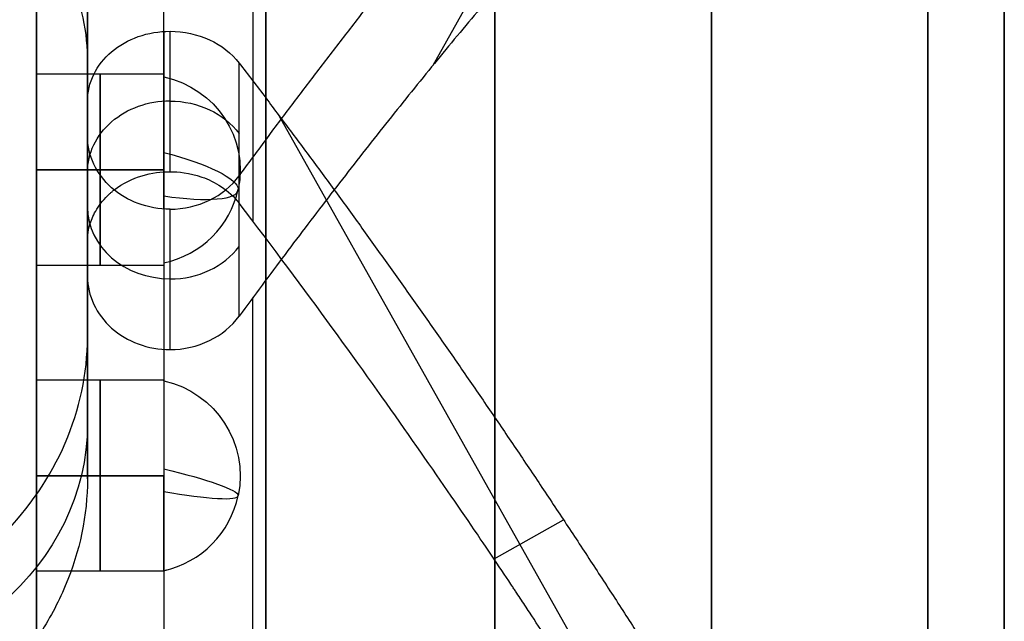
# Model space of a CAD drawing. Header units: millimetres. Extents: x -66 to 114, y 79 to 395.
# Tile 124 of 239: x 56.08 to 59.95, y 95.7 to 98.06. Entities that reach past the tile are written whole.
import ezdxf

# ---------------------------------------------------------------- set-up
doc = ezdxf.new("R2010")
doc.units = ezdxf.units.MM
doc.layers.add('Layer 01', color=18, linetype='Continuous', true_color=0x000000)

# ---------------------------------------------------------------- blocks, each defined once
blk = doc.blocks.new('Block 03')
at = {"layer": 'Layer 01'}
for p, q in [((56.15, 99.6733, 13.6304), (56.15, 97.848, 13.6304)), ((57.707, 97.8841, 18.7651), (58.6128, 99.4944, 18.7651)), ((56.35, 98.3568, 19.5058), (56.35, 97.1631, 19.5058)), ((56.6742, 97.4662, 8.2332), (56.6742, 98.0171, 7.279)), ((56.65, 97.8483, 13.65), (56.15, 97.8483, 13.65)), ((56.35, 97.7625, 20.1795), (56.35, 97.7625, 18.8581)), ((59.0465, 94.2304, 7.0754), (57.1027, 97.6858, 7.0754)), ((56.35, 97.6007, 7.3518), (56.35, 96.4069, 7.3518)), ((56.2106, 97.4733, 14.025), (56.15, 97.4733, 14.025)), ((56.2106, 97.4733, 13.275), (56.15, 97.4733, 13.275)), ((56.6502, 97.4733, 13.275), (56.2106, 97.4733, 13.275)), ((56.6502, 97.4733, 14.025), (56.2106, 97.4733, 14.025)), ((56.65, 97.0987, 13.65), (56.15, 97.0981, 13.65)), ((56.15, 97.0986, 13.6304), (56.15, 95.448, 13.6304)), ((56.35, 97.0013, 7.9521), (56.35, 97.0013, 6.7235)), ((56.65, 96.6483, 11.5), (56.15, 96.6483, 11.5)), ((56.65, 96.6483, 15.8), (56.15, 96.6483, 15.8)), ((56.1742, 96.2733, 11.875), (56.15, 96.2733, 11.875)), ((56.1742, 96.2733, 16.175), (56.15, 96.2733, 16.175)), ((56.1742, 96.2733, 11.125), (56.15, 96.2733, 11.125)), ((56.1742, 96.2733, 15.425), (56.15, 96.2733, 15.425)), ((56.65, 96.2733, 11.125), (56.1742, 96.2733, 11.125)), ((56.65, 96.2733, 15.425), (56.1742, 96.2733, 15.425)), ((56.65, 96.2733, 11.875), (56.1742, 96.2733, 11.875)), ((56.65, 96.2733, 16.175), (56.1742, 96.2733, 16.175)), ((57.9464, 95.947, 7.4896), (58.2192, 96.1005, 6.3836)), ((56.65, 95.8984, 11.5), (56.15, 95.8983, 11.5)), ((56.65, 95.8984, 15.8), (56.15, 95.8983, 15.8))]:
    blk.add_line(p, q, dxfattribs=at)
at = {"layer": 'Layer 01', "extrusion": (-1, 0, 0)}
for centre, radius, start, end in [((-93.8733, 13.65, -56.65), 7.6, 116.96669, 180), ((-93.8733, 13.65, -58.8), 5.9, 0, 180), ((-93.8733, 13.65, -58.8), 5.9, 180, 0), ((-93.8733, 13.65, -56.65), 7.6, 236.96669, 334.6669), ((-97.4733, 13.65, -56.4001), 0.375, 90, 270), ((-97.4733, 13.65, -56.4001), 0.375, 0, 90), ((-97.4733, 13.65, -56.4001), 0.375, 270, 0), ((-96.2733, 11.5, -56.4), 0.375, 89.9999, 269.9999), ((-96.2733, 15.8, -56.4), 0.375, 89.9999, 269.9999), ((-96.2733, 11.5, -56.4), 0.375, 269.9999, 0), ((-96.2733, 11.5, -56.4), 0.375, 0, 89.9999), ((-96.2733, 15.8, -56.4), 0.375, 269.9999, 0), ((-96.2733, 15.8, -56.4), 0.375, 0, 89.9999)]:
    blk.add_arc(centre, radius, start, end, dxfattribs=at)
at = {"layer": 'Layer 01', "extrusion": (-1, -1.14604e-15, -2.7939e-15)}
blk.add_arc((-93.8733, 13.65, -59.95), 6.2, 0, 180, dxfattribs=at)
at = {"layer": 'Layer 01', "extrusion": (1, 1.14604e-15, 2.7939e-15)}
blk.add_arc((93.8733, 13.65, 59.95), 6.2, 180, 360, dxfattribs=at)
at = {"layer": 'Layer 01', "extrusion": (1, 1.68236e-30, 2.7939e-15)}
for start, end in [(360, 180), (180, 360)]:
    blk.add_arc((93.8733, 13.65, 59.65), 5.9, start, end, dxfattribs=at)
at = {"layer": 'Layer 01', "extrusion": (-1, 0, -3.55271e-15)}
for centre, radius, start, end in [((-93.8733, 13.65, -57.05), 5.8, 96.4346, 180), ((-93.8733, 13.65, -56.9999), 6.5, 214.42204, 238.47869), ((-93.8733, 13.65, -57.05), 5.8, 206.4346, 293.5654), ((-93.8733, 13.65, -56.9999), 6.5, 94.42204, 118.47851)]:
    blk.add_arc(centre, radius, start, end, dxfattribs=at)
at = {"layer": 'Layer 01', "extrusion": (-1, 4.05331e-11, 2.63571e-11)}
blk.add_arc((-93.8733, 13.65, -59.95), 6.5, 93.88692, 146.96179, dxfattribs=at)
at = {"layer": 'Layer 01', "extrusion": (-1, 3.6541e-13, -6.88738e-12)}
blk.add_arc((-93.8733, 13.65, -59.95), 6.5, 213.88692, 266.96179, dxfattribs=at)
at = {"layer": 'Layer 01', "extrusion": (1, 6.78324e-14, 9.07253e-14)}
blk.add_arc((93.8733, 13.65, 56.35), 7.6, 52.78173, 60.59478, dxfattribs=at)
at = {"layer": 'Layer 01', "extrusion": (-1, 8.89026e-14, 1.32419e-13)}
blk.add_arc((-93.8733, 13.65, -56.35), 6.5, 119.30456, 128.44809, dxfattribs=at)
at = {"layer": 'Layer 01', "extrusion": (-7.02077e-14, 0.227876, -0.97369)}
blk.add_arc((-56.5656, 98.0193, 8.921), 0.3844, 102.6804, 191.7521, dxfattribs=at)
at = {"layer": 'Layer 01', "extrusion": (0, 0.5, -0.866025)}
for centre, radius, start, end in [((-56.6742, 88.2006, 42.1591), 0.3242, 0, 90.0001), ((-56.6742, 88.2006, 42.1571), 0.3242, 90.0001, 146.9933), ((-55.2, 87.1668, 41.9762), 1.15, 180, 0)]:
    blk.add_arc(centre, radius, start, end, dxfattribs=at)
at = {"layer": 'Layer 01', "extrusion": (1, -6.43686e-14, 1.12771e-13)}
blk.add_arc((93.8733, 13.65, 56.35), 7.6, 292.78173, 300.59478, dxfattribs=at)
at = {"layer": 'Layer 01', "extrusion": (-0.203678, -0.95328, -0.223099)}
blk.add_arc((34.9506, -10.5971, -107.4858), 0.3844, 280.2492, 357.2709, dxfattribs=at)
at = {"layer": 'Layer 01', "extrusion": (7.43017e-14, -0.227876, 0.97369)}
blk.add_arc((56.5656, 98.0193, -8.921), 0.3844, 282.6804, 348.2479, dxfattribs=at)
at = {"layer": 'Layer 01', "extrusion": (0.203678, 0.95328, 0.223099)}
blk.add_arc((-34.9508, -10.5974, 107.4858), 0.3842, 105.6679, 182.6875, dxfattribs=at)
at = {"layer": 'Layer 01', "extrusion": (0, 0.5, 0.866025)}
for centre, start, end in [((-56.6742, -74.3928, 65.8021), 0, 90), ((-56.6742, -74.3928, 65.7999), 90, 146.9933)]:
    blk.add_arc(centre, 0.3242, start, end, dxfattribs=at)
at = {"layer": 'Layer 01', "extrusion": (-2.40571e-14, -0.118165, -0.992994)}
blk.add_arc((56.5656, -94.2399, -22.7955), 0.3844, 282.6804, 11.7521, dxfattribs=at)
at = {"layer": 'Layer 01', "extrusion": (-1.42109e-14, -0.118165, -0.992994)}
blk.add_arc((56.5656, -93.7318, -27.0654), 0.3844, 282.6804, 11.7521, dxfattribs=at)
at = {"layer": 'Layer 01', "extrusion": (0.203678, 0.972179, -0.115688)}
for centre in [(-35.6224, 23.6656, 103.7856), (-35.6224, 27.9367, 103.2882)]:
    blk.add_arc(centre, 0.3844, 101.5614, 178.6074, dxfattribs=at)
at = {"layer": 'Layer 01', "extrusion": (-0.203678, -0.972179, 0.115688)}
for centre in [(35.6224, 23.6656, -103.7856), (35.6224, 27.9367, -103.2882)]:
    blk.add_arc(centre, 0.3844, 284.3485, 1.3884, dxfattribs=at)
at = {"layer": 'Layer 01', "extrusion": (2.8335e-14, 0.118165, 0.992994)}
blk.add_arc((-56.5656, -94.2399, 22.7955), 0.3844, 102.6804, 168.2479, dxfattribs=at)
at = {"layer": 'Layer 01', "extrusion": (-1.13833e-14, 0.118165, 0.992994)}
blk.add_arc((-56.5656, -93.7318, 27.0654), 0.3844, 102.6804, 168.2479, dxfattribs=at)
at = {"layer": 'Layer 01'}
for points, weights in [([(56.9461, 97.4499, 20.3558), (57.7824, 98.5865, 19.7496), (58.5993, 99.5364, 18.8796), (59.3455, 100.2399, 17.8005)], [1, 0.979018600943, 0.979018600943, 1]), ([(59.0217, 99.3179, 17.2006), (58.3763, 98.7093, 18.1338), (57.6692, 97.8856, 18.8839), (56.9461, 96.8995, 19.4026)], [1, 0.978555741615, 0.978555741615, 1]), ([(56.9461, 97.8925, 7.1997), (57.7824, 96.7992, 6.5185), (58.5993, 95.5707, 6.1308), (59.3455, 94.2845, 6.0611)], [1, 0.979018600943, 0.979018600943, 1])]:
    blk.add_rational_spline(points, weights, degree=3, dxfattribs=at)
at = {"layer": 'Layer 01', "extrusion": (-1, -6.8846e-16, -5.63585e-15)}
blk.add_open_spline([(57.95, 87.9733, 13.65), (57.95, 87.9733, 13.4698), (57.95, 87.9856, 13.2005), (57.95, 88.0215, 12.8879), (57.95, 88.0449, 12.732), (57.95, 88.056, 12.6653), (57.95, 88.0637, 12.6208), (57.95, 88.0675, 12.5999), (57.95, 88.1066, 12.3886), (57.95, 88.1721, 12.1104), (57.95, 88.272, 11.7922), (57.95, 88.3199, 11.6572), (57.95, 88.3529, 11.5675), (57.95, 88.3693, 11.5245), (57.95, 88.4608, 11.2932), (57.95, 88.5842, 11.0223), (57.95, 88.7278, 10.7614), (57.95, 88.828, 10.5898), (57.95, 88.8794, 10.5066), (57.95, 89.1575, 10.0811), (57.95, 89.4139, 9.7656), (57.95, 89.8451, 9.3343), (57.95, 90.0708, 9.1307), (57.95, 90.3519, 8.9142), (57.95, 90.4762, 8.8259), (57.95, 90.5598, 8.7681), (57.95, 90.6032, 8.739), (57.95, 90.8114, 8.6028), (57.95, 91.0684, 8.4527), (57.95, 91.3808, 8.3007), (57.95, 91.5174, 8.2406), (57.95, 91.609, 8.2016), (57.95, 91.6572, 8.1818), (57.95, 91.8791, 8.0939), (57.95, 92.1496, 8.0017), (57.95, 92.4723, 7.9174), (57.95, 92.6354, 7.881), (57.95, 92.7057, 7.8666), (57.95, 92.7527, 7.8574), (57.95, 92.7776, 7.8526), (57.95, 93.1539, 7.7829), (57.95, 93.5131, 7.7501), (57.95, 94.0534, 7.75), (57.95, 94.3227, 7.7623), (57.95, 94.6353, 7.7982), (57.95, 94.7912, 7.8215), (57.95, 94.858, 7.8327), (57.95, 94.9025, 7.8404), (57.95, 94.9234, 7.8442), (57.95, 95.1347, 7.8832), (57.95, 95.4129, 7.9487), (57.95, 95.7311, 8.0487), (57.95, 95.8661, 8.0965), (57.95, 95.9558, 8.1295), (57.95, 95.9988, 8.1459), (57.95, 96.2302, 8.2375), (57.95, 96.5011, 8.3608), (57.95, 96.7619, 8.5045), (57.95, 96.9336, 8.6047), (57.95, 97.0168, 8.6561), (57.95, 97.4422, 8.9342), (57.95, 97.7577, 9.1906), (57.95, 98.189, 9.6218), (57.95, 98.3927, 9.8475), (57.95, 98.6092, 10.1286), (57.95, 98.6974, 10.2528), (57.95, 98.7553, 10.3365), (57.95, 98.7844, 10.3798), (57.95, 98.9205, 10.588), (57.95, 99.0707, 10.845), (57.95, 99.2226, 11.1575), (57.95, 99.2828, 11.294), (57.95, 99.3218, 11.3857), (57.95, 99.3415, 11.4339), (57.95, 99.4294, 11.6558), (57.95, 99.5216, 11.9262), (57.95, 99.606, 12.2489), (57.95, 99.6423, 12.4121), (57.95, 99.6567, 12.4824), (57.95, 99.666, 12.5293), (57.95, 99.6707, 12.5542), (57.95, 99.7406, 12.9312), (57.95, 99.7734, 13.2891), (57.95, 99.7733, 13.65)], degree=3, knots=[0, 0, 0, 0, 0.579641, 0.869462, 1.014372, 1.086828, 1.086828, 1.159283, 1.159283, 1.738924, 2.028745, 2.173655, 2.173655, 2.318565, 2.318565, 2.898207, 3.188027, 3.188027, 3.477848, 3.477848, 4.637131, 4.637131, 5.216772, 5.506593, 5.651503, 5.651503, 5.796413, 5.796413, 6.376055, 6.665875, 6.810786, 6.810786, 6.955696, 6.955696, 7.535338, 7.825158, 7.970069, 8.042524, 8.042524, 8.114979, 8.114979, 9.274262, 9.274262, 9.853903, 10.143724, 10.288634, 10.361089, 10.361089, 10.433544, 10.433544, 11.013186, 11.303006, 11.447917, 11.447917, 11.592827, 11.592827, 12.172468, 12.462289, 12.462289, 12.75211, 12.75211, 13.911392, 13.911392, 14.491034, 14.780854, 14.925765, 14.925765, 15.070675, 15.070675, 15.650316, 15.940137, 16.085047, 16.085047, 16.229958, 16.229958, 16.809599, 17.09942, 17.24433, 17.316785, 17.316785, 17.38924, 17.38924, 18.548523, 18.548523, 18.548523, 18.548523], dxfattribs=at)
at = {"layer": 'Layer 01', "extrusion": (1, 6.02155e-16, 6.20533e-16)}
blk.add_open_spline([(57.95, 99.7733, 13.65), (57.95, 99.7733, 13.8304), (57.95, 99.761, 14.1), (57.95, 99.7251, 14.4124), (57.95, 99.7017, 14.5682), (57.95, 99.6906, 14.6348), (57.95, 99.6829, 14.6792), (57.95, 99.6792, 14.7001), (57.95, 99.6401, 14.9114), (57.95, 99.5746, 15.1896), (57.95, 99.4747, 15.5078), (57.95, 99.4268, 15.6428), (57.95, 99.3938, 15.7325), (57.95, 99.3774, 15.7755), (57.95, 99.2858, 16.0068), (57.95, 99.1625, 16.2777), (57.95, 99.0189, 16.5386), (57.95, 98.9186, 16.7102), (57.95, 98.8672, 16.7934), (57.95, 98.5892, 17.2189), (57.95, 98.3327, 17.5344), (57.95, 97.9015, 17.9657), (57.95, 97.6758, 18.1693), (57.95, 97.3947, 18.3858), (57.95, 97.2705, 18.4741), (57.95, 97.1868, 18.5319), (57.95, 97.1435, 18.561), (57.95, 96.9353, 18.6972), (57.95, 96.6783, 18.8473), (57.95, 96.3659, 18.9993), (57.95, 96.2293, 19.0594), (57.95, 96.1376, 19.0984), (57.95, 96.0895, 19.1182), (57.95, 95.8675, 19.2061), (57.95, 95.5971, 19.2983), (57.95, 95.2744, 19.3826), (57.95, 95.1112, 19.419), (57.95, 95.0409, 19.4334), (57.95, 94.994, 19.4426), (57.95, 94.969, 19.4474), (57.95, 94.5928, 19.5171), (57.95, 94.2335, 19.5499), (57.95, 93.6932, 19.55), (57.95, 93.424, 19.5377), (57.95, 93.1113, 19.5018), (57.95, 92.9554, 19.4785), (57.95, 92.8887, 19.4673), (57.95, 92.8442, 19.4596), (57.95, 92.8232, 19.4558), (57.95, 92.6119, 19.4168), (57.95, 92.3338, 19.3513), (57.95, 92.0156, 19.2513), (57.95, 91.8805, 19.2035), (57.95, 91.7908, 19.1705), (57.95, 91.7478, 19.1541), (57.95, 91.5165, 19.0625), (57.95, 91.2456, 18.9392), (57.95, 90.9848, 18.7955), (57.95, 90.8131, 18.6953), (57.95, 90.7299, 18.6439), (57.95, 90.3044, 18.3658), (57.95, 89.989, 18.1094), (57.95, 89.5576, 17.6782), (57.95, 89.354, 17.4525), (57.95, 89.1375, 17.1714), (57.95, 89.0492, 17.0472), (57.95, 88.9914, 16.9635), (57.95, 88.9623, 16.9202), (57.95, 88.8261, 16.712), (57.95, 88.676, 16.455), (57.95, 88.524, 16.1425), (57.95, 88.4639, 16.006), (57.95, 88.4249, 15.9143), (57.95, 88.4052, 15.8661), (57.95, 88.3172, 15.6442), (57.95, 88.225, 15.3738), (57.95, 88.1407, 15.0511), (57.95, 88.1043, 14.8879), (57.95, 88.09, 14.8176), (57.95, 88.0807, 14.7707), (57.95, 88.0759, 14.7457), (57.95, 88.0062, 14.3693), (57.95, 87.9734, 14.0114), (57.95, 87.9733, 13.65)], degree=3, knots=[0, 0, 0, 0, 0.579641, 0.869461, 1.014372, 1.086827, 1.086827, 1.159282, 1.159282, 1.738923, 2.028743, 2.173653, 2.173653, 2.318564, 2.318564, 2.898204, 3.188025, 3.188025, 3.477845, 3.477845, 4.637127, 4.637127, 5.216768, 5.506588, 5.651499, 5.651499, 5.796409, 5.796409, 6.37605, 6.66587, 6.81078, 6.81078, 6.955691, 6.955691, 7.535331, 7.825152, 7.970062, 8.042517, 8.042517, 8.114972, 8.114972, 9.274254, 9.274254, 9.853895, 10.143715, 10.288626, 10.361081, 10.361081, 10.433536, 10.433536, 11.013177, 11.302997, 11.447907, 11.447907, 11.592818, 11.592818, 12.172459, 12.462279, 12.462279, 12.752099, 12.752099, 13.911381, 13.911381, 14.491022, 14.780842, 14.925753, 14.925753, 15.070663, 15.070663, 15.650304, 15.940124, 16.085034, 16.085034, 16.229945, 16.229945, 16.809586, 17.099406, 17.244316, 17.316771, 17.316771, 17.389226, 17.389226, 18.548508, 18.548508, 18.548508, 18.548508], dxfattribs=at)
at = {"layer": 'Layer 01', "extrusion": (-1, -1.09775e-15, -2.21375e-15)}
blk.add_open_spline([(56.15, 99.6733, 13.65), (56.15, 99.6733, 13.9938), (56.15, 99.6289, 14.5017), (56.15, 99.4991, 15.0805), (56.15, 99.4148, 15.3665), (56.15, 99.3678, 15.5086), (56.15, 99.3466, 15.5694), (56.15, 99.3322, 15.6098), (56.15, 99.3253, 15.629), (56.15, 99.2551, 15.8201), (56.15, 99.15, 16.0696), (56.15, 99.0276, 16.3111), (56.15, 98.9422, 16.4704), (56.15, 98.8984, 16.5478), (56.15, 98.6619, 16.9433), (56.15, 98.4439, 17.2397), (56.15, 98.0755, 17.652), (56.15, 97.8822, 17.8486), (56.15, 97.6755, 18.0309), (56.15, 97.5347, 18.1492), (56.15, 97.4613, 18.2079), (56.15, 97.2454, 18.3725), (56.15, 97.0226, 18.5265), (56.15, 96.7508, 18.6873), (56.15, 96.6119, 18.7631), (56.15, 96.5518, 18.7946), (56.15, 96.5115, 18.8153), (56.15, 96.4903, 18.8261), (56.15, 95.8562, 19.1438), (56.15, 95.207, 19.3364), (56.15, 94.5233, 19.4135)], degree=3, knots=[0, 0, 0, 0, 1.059458, 1.589188, 1.854052, 1.986485, 2.052701, 2.052701, 2.118917, 2.118917, 2.648646, 2.913511, 2.913511, 3.178375, 3.178375, 4.237834, 4.237834, 4.767563, 5.032428, 5.032428, 5.297292, 5.297292, 5.827021, 6.091886, 6.224318, 6.290534, 6.290534, 6.356751, 6.356751, 8.475667, 8.475667, 8.475667, 8.475667], dxfattribs=at)
at = {"layer": 'Layer 01', "extrusion": (1, -4.40966e-15, -2.09903e-15)}
blk.add_open_spline([(57.95, 93.8733, 19.45), (57.95, 94.061, 19.45), (57.95, 94.3409, 19.4365), (57.95, 94.6648, 19.3972), (57.95, 94.803, 19.3753), (57.95, 94.895, 19.3596), (57.95, 94.9396, 19.3514), (57.95, 95.1754, 19.3052), (57.95, 95.361, 19.2593), (57.95, 95.7264, 19.1495), (57.95, 95.9044, 19.0863), (57.95, 96.2616, 18.9391), (57.95, 96.5227, 18.816), (57.95, 96.7735, 18.674), (57.95, 96.9385, 18.575), (57.95, 97.0208, 18.5228), (57.95, 97.2584, 18.3638), (57.95, 97.4874, 18.1936), (57.95, 97.7396, 17.9754), (57.95, 97.8444, 17.8777), (57.95, 97.9136, 17.8117), (57.95, 97.9487, 17.7773), (57.95, 98.1134, 17.6121), (57.95, 98.2384, 17.474), (57.95, 98.475, 17.1856), (57.95, 98.5873, 17.0343), (57.95, 98.7956, 16.7237), (57.95, 98.94, 16.4841), (57.95, 99.0876, 16.1931), (57.95, 99.1465, 16.0659), (57.95, 99.1848, 15.9805), (57.95, 99.2029, 15.9388), (57.95, 99.2961, 15.7166), (57.95, 99.3615, 15.5362), (57.95, 99.4739, 15.1705), (57.95, 99.5206, 14.9868), (57.95, 99.6354, 14.4174), (57.95, 99.6735, 14.0351), (57.95, 99.6734, 13.65)], degree=3, knots=[0, 0, 0, 0, 0.569743, 0.854615, 0.997051, 0.997051, 1.139487, 1.139487, 1.70923, 1.70923, 2.278974, 2.278974, 2.848717, 3.133589, 3.133589, 3.41846, 3.41846, 3.988204, 4.273076, 4.415511, 4.415511, 4.557947, 4.557947, 5.127691, 5.127691, 5.697434, 5.697434, 6.267178, 6.552049, 6.694485, 6.694485, 6.836921, 6.836921, 7.406664, 7.406664, 7.976408, 7.976408, 9.115895, 9.115895, 9.115895, 9.115895], dxfattribs=at)
at = {"layer": 'Layer 01', "extrusion": (-1, -1.5579e-15, -3.95505e-16)}
blk.add_open_spline([(57.95, 99.3235, 11.6663), (57.95, 99.252, 11.4697), (57.95, 99.1295, 11.1824), (57.95, 98.9601, 10.8601), (57.95, 98.8819, 10.7248), (57.95, 98.8285, 10.6352), (57.95, 98.8018, 10.5917), (57.95, 98.5443, 10.185), (57.95, 98.2771, 9.8514), (57.95, 97.8233, 9.3975), (57.95, 97.5851, 9.1842), (57.95, 97.2875, 8.9592), (57.95, 97.1558, 8.8679), (57.95, 97.067, 8.8082), (57.95, 97.0209, 8.7781), (57.95, 96.624, 8.5266), (57.95, 96.2495, 8.3427), (57.95, 95.6608, 8.1283), (57.95, 95.3622, 8.0375), (57.95, 95.0572, 7.9711), (57.95, 94.8524, 7.9323), (57.95, 94.7515, 7.9159), (57.95, 94.2214, 7.8446), (57.95, 93.7941, 7.8349), (57.95, 93.1547, 7.8907), (57.95, 92.8382, 7.936), (57.95, 92.4746, 8.0194), (57.95, 92.3199, 8.0616), (57.95, 92.2171, 8.0912), (57.95, 92.1645, 8.1072), (57.95, 91.7167, 8.2496), (57.95, 91.3363, 8.4176), (57.95, 90.9733, 8.6271)], degree=3, knots=[0, 0, 0, 0, 0.633472, 0.950208, 1.108576, 1.108576, 1.266944, 1.266944, 2.533887, 2.533887, 3.167359, 3.484095, 3.642463, 3.642463, 3.800831, 3.800831, 5.067775, 5.067775, 5.701247, 6.017983, 6.017983, 6.334719, 6.334719, 7.601662, 7.601662, 8.235134, 8.55187, 8.710238, 8.710238, 8.868606, 8.868606, 10.13555, 10.13555, 10.13555, 10.13555], dxfattribs=at)
at = {"layer": 'Layer 01', "extrusion": (-1, -3.08048e-15, 5.8649e-15)}
blk.add_open_spline([(56.15, 91.5545, 8.3337), (56.15, 91.8823, 8.1907), (56.15, 92.3852, 8.0238), (56.15, 92.9913, 7.9121), (56.15, 93.2992, 7.8771), (56.15, 93.4543, 7.8648), (56.15, 93.5211, 7.8606), (56.15, 93.5657, 7.8581), (56.15, 93.5867, 7.857), (56.15, 93.7993, 7.8474), (56.15, 94.0822, 7.8483), (56.15, 94.3642, 7.87), (56.15, 94.5521, 7.8891), (56.15, 94.6442, 7.9007), (56.15, 95.1212, 7.9727), (56.15, 95.4944, 8.0678), (56.15, 96.0384, 8.2658), (56.15, 96.3043, 8.3778), (56.15, 96.561, 8.5093), (56.15, 96.7301, 8.6014), (56.15, 96.8153, 8.6507), (56.15, 97.0576, 8.7985), (56.15, 97.2916, 8.9576), (56.15, 97.5501, 9.1626), (56.15, 97.6579, 9.2546), (56.15, 97.729, 9.3169), (56.15, 97.7656, 9.3498), (56.15, 97.9332, 9.5038), (56.15, 98.1248, 9.6973), (56.15, 98.3318, 9.9383), (56.15, 98.4312, 10.0625), (56.15, 98.4729, 10.1166), (56.15, 98.5005, 10.1528), (56.15, 98.5149, 10.1721), (56.15, 98.7335, 10.466), (56.15, 98.9132, 10.7589), (56.15, 99.0669, 11.068)], degree=3, knots=[0, 0, 0, 0, 1.103551, 1.655326, 1.931214, 2.069157, 2.138129, 2.138129, 2.207101, 2.207101, 2.758877, 3.034764, 3.034764, 3.310652, 3.310652, 4.414203, 4.414203, 4.965978, 5.241866, 5.241866, 5.517753, 5.517753, 6.069529, 6.345416, 6.48336, 6.48336, 6.621304, 6.621304, 7.173079, 7.448967, 7.586911, 7.655883, 7.655883, 7.724855, 7.724855, 8.828405, 8.828405, 8.828405, 8.828405], dxfattribs=at)
at = {"layer": 'Layer 01'}
for points, knots in [([(56.35, 97.9151, 18.7406), (56.35, 98.0357, 18.6449), (56.3201, 98.1503, 18.5467), (56.2056, 98.3597, 18.3556), (56.1215, 98.4529, 18.2641), (55.9114, 98.6064, 18.1065), (55.784, 98.6675, 18.0397), (55.5065, 98.7494, 17.9486), (55.3533, 98.771, 17.9235), (55.0496, 98.7713, 17.9232), (54.8967, 98.7501, 17.9478), (54.6168, 98.6679, 18.0393), (54.4902, 98.6075, 18.1054), (54.2781, 98.4526, 18.2643), (54.1944, 98.3597, 18.3555), (54.0802, 98.1509, 18.5461), (54.05, 98.0357, 18.6449), (54.05, 97.9151, 18.7406)], [0, 0, 0, 0, 0.46071, 0.46071, 0.921421, 0.921421, 1.382131, 1.382131, 1.842842, 1.842842, 2.303552, 2.303552, 2.764262, 2.764262, 3.224973, 3.224973, 3.685683, 3.685683, 3.685683, 3.685683]), ([(56.35, 97.7414, 7.108), (56.35, 97.8152, 7.1516), (56.3851, 97.8864, 7.1956), (56.5046, 97.9876, 7.2596), (56.5886, 98.0171, 7.279), (56.6742, 98.0171, 7.279)], [0, 0, 0, 0, 0.2611552, 0.2611552, 0.5223104, 0.5223104, 0.5223104, 0.5223104]), ([(56.65, 97.8385, 13.7355), (56.65, 97.8641, 13.6259), (56.65, 97.8371, 13.5052), (56.65, 97.6972, 13.3288), (56.65, 97.5859, 13.275), (56.6502, 97.4733, 13.275)], [-0.6975317, -0.6975317, -0.6975317, -0.6975317, -0.3487658, -0.3487658, 0, 0, 0, 0]), ([(56.6502, 97.4733, 14.025), (56.65, 97.5571, 14.025), (56.65, 97.6407, 13.9959), (56.65, 97.772, 13.8918), (56.65, 97.8194, 13.8171), (56.65, 97.8385, 13.7355)], [-0.5121331, -0.5121331, -0.5121331, -0.5121331, -0.2560666, -0.2560666, 0, 0, 0, 0]), ([(56.6742, 97.3189, 20.4241), (56.5886, 97.3189, 20.4241), (56.5046, 97.3504, 20.4082), (56.3851, 97.4564, 20.3526), (56.35, 97.5302, 20.3129), (56.35, 97.6048, 20.2709)], [-0.5223104, -0.5223104, -0.5223104, -0.5223104, -0.2611552, -0.2611552, 0, 0, 0, 0]), ([(56.35, 97.1914, 8.0607), (56.35, 97.2105, 8.072), (56.3518, 97.2396, 8.0897), (56.3723, 97.2942, 8.1233), (56.3823, 97.3141, 8.1356), (56.4041, 97.3448, 8.1548), (56.4125, 97.3551, 8.1613), (56.4271, 97.3703, 8.1709), (56.4349, 97.3779, 8.1757), (56.4435, 97.3853, 8.1804), (56.4494, 97.3903, 8.1836), (56.4534, 97.3935, 8.1856), (56.523, 97.447, 8.22), (56.6056, 97.4663, 8.233), (56.6742, 97.4662, 8.2333)], [0, 0, 0, 0, 0.1290046, 0.1290046, 0.1935069, 0.1935069, 0.225758, 0.225758, 0.2418836, 0.2499464, 0.2499464, 0.2580092, 0.2580092, 0.5160184, 0.5160184, 0.5160184, 0.5160184]), ([(56.6502, 97.4733, 13.275), (56.65, 97.3895, 13.275), (56.65, 97.306, 13.3041), (56.65, 97.1747, 13.4082), (56.65, 97.1273, 13.4829), (56.65, 97.1082, 13.5645)], [-0.5121331, -0.5121331, -0.5121331, -0.5121331, -0.2560666, -0.2560666, 0, 0, 0, 0]), ([(56.6742, 97.4662, 8.2333), (56.7064, 97.4662, 8.2332), (56.7501, 97.4626, 8.2304), (56.8492, 97.4278, 8.2075), (56.905, 97.3956, 8.1867), (56.9461, 97.3421, 8.1529)], [0, 0, 0, 0, 0.1633949, 0.1633949, 0.3267899, 0.3267899, 0.3267899, 0.3267899]), ([(56.6501, 97.371, 14.0103), (56.65, 97.2962, 13.9886), (56.65, 97.2279, 13.9441), (56.65, 97.1274, 13.8174), (56.65, 97.0992, 13.7337), (56.65, 97.0987, 13.65)], [0.1072895, 0.1072895, 0.1072895, 0.1072895, 0.3487658, 0.3487658, 0.6084109, 0.6084109, 0.6084109, 0.6084109]), ([(59.0217, 94.2259, 7.1596), (58.8811, 94.4682, 7.1727), (58.7267, 94.7263, 7.2003), (58.4745, 95.1334, 7.2718), (58.387, 95.2724, 7.3007), (58.2506, 95.4851, 7.3526), (58.1811, 95.5925, 7.3807), (58.0977, 95.7195, 7.4175), (58.0555, 95.7834, 7.4369), (58.0342, 95.8154, 7.4469), (58.0236, 95.8314, 7.4519), (58.019, 95.8383, 7.4541), (58.0159, 95.8429, 7.4556), (58.0136, 95.8464, 7.4567), (57.9223, 95.9835, 7.5004), (57.7881, 96.1819, 7.5675), (57.4325, 96.6884, 7.7847), (57.2111, 96.9968, 7.9351), (56.9461, 97.3421, 8.1529)], [0, 0, 0, 0, 0.976506, 0.976506, 1.464758, 1.464758, 1.708885, 1.830948, 1.89198, 1.922495, 1.937753, 1.945382, 1.945382, 1.953011, 1.953011, 2.929517, 2.929517, 3.906022, 3.906022, 3.906022, 3.906022]), ([(56.35, 97.0548, 19.3182), (56.35, 96.9801, 19.3601), (56.3851, 96.9061, 19.3994), (56.5046, 96.7997, 19.4543), (56.5885, 96.768, 19.4699), (56.6742, 96.768, 19.4699)], [-0.5223591, -0.5223591, -0.5223591, -0.5223591, -0.2611795, -0.2611795, 0, 0, 0, 0]), ([(54.05, 96.8162, 6.6429), (54.05, 96.6748, 6.5835), (54.0799, 96.5343, 6.5297), (54.1946, 96.2682, 6.4358), (54.2791, 96.1446, 6.3965), (54.4897, 95.9358, 6.3344), (54.6174, 95.8497, 6.3112), (54.8947, 95.7333, 6.2809), (55.0475, 95.7019, 6.2733), (55.3501, 95.7016, 6.2732), (55.5024, 95.7323, 6.2806), (55.7819, 95.8492, 6.3111), (55.9085, 95.9342, 6.3339), (56.1215, 96.1451, 6.3966), (56.2053, 96.2681, 6.4358), (56.3199, 96.5337, 6.5294), (56.35, 96.6748, 6.5835), (56.35, 96.8162, 6.6429)], [0, 0, 0, 0, 0.458975, 0.458975, 0.917949, 0.917949, 1.376924, 1.376924, 1.835898, 1.835898, 2.294873, 2.294873, 2.753847, 2.753847, 3.212822, 3.212822, 3.671796, 3.671796, 3.671796, 3.671796]), ([(56.65, 96.6457, 11.4557), (56.65, 96.6582, 11.5605), (56.65, 96.6238, 11.6701), (56.65, 96.4896, 11.8213), (56.65, 96.3964, 11.8668), (56.65, 96.3002, 11.874)], [-0.651905, -0.651905, -0.651905, -0.651905, -0.3259525, -0.3259525, -0.0276559, -0.0276559, -0.0276559, -0.0276559]), ([(56.65, 96.6457, 15.7557), (56.65, 96.6582, 15.8605), (56.65, 96.6238, 15.9701), (56.65, 96.4896, 16.1213), (56.65, 96.3964, 16.1668), (56.65, 96.3002, 16.174)], [-0.651905, -0.651905, -0.651905, -0.651905, -0.3259525, -0.3259525, -0.0276559, -0.0276559, -0.0276559, -0.0276559]), ([(56.65, 96.6457, 11.4557), (56.65, 96.635, 11.3656), (56.65, 96.5902, 11.2799), (56.65, 96.4545, 11.1593), (56.65, 96.3641, 11.125), (56.65, 96.2733, 11.125)], [0, 0, 0, 0, 0.278208, 0.278208, 0.556416, 0.556416, 0.556416, 0.556416]), ([(56.65, 96.6457, 15.7557), (56.65, 96.635, 15.6656), (56.65, 96.5902, 15.5799), (56.65, 96.4545, 15.4593), (56.65, 96.3641, 15.425), (56.65, 96.2733, 15.425)], [0, 0, 0, 0, 0.278208, 0.278208, 0.556416, 0.556416, 0.556416, 0.556416]), ([(56.65, 95.901, 11.5443), (56.65, 95.9117, 11.6344), (56.65, 95.9565, 11.7201), (56.65, 96.0922, 11.8407), (56.65, 96.1826, 11.875), (56.65, 96.2733, 11.875)], [0, 0, 0, 0, 0.278208, 0.278208, 0.556416, 0.556416, 0.556416, 0.556416]), ([(56.65, 95.901, 15.8443), (56.65, 95.9117, 15.9344), (56.65, 95.9565, 16.0201), (56.65, 96.0922, 16.1407), (56.65, 96.1826, 16.175), (56.65, 96.2733, 16.175)], [0, 0, 0, 0, 0.278208, 0.278208, 0.556416, 0.556416, 0.556416, 0.556416]), ([(56.65, 96.2733, 11.125), (56.65, 96.1678, 11.125), (56.65, 96.063, 11.1721), (56.65, 95.9327, 11.3189), (56.65, 95.8988, 11.4093), (56.65, 95.8984, 11.5)], [-0.651905, -0.651905, -0.651905, -0.651905, -0.3259525, -0.3259525, -0.0457367, -0.0457367, -0.0457367, -0.0457367]), ([(56.65, 96.2733, 15.425), (56.65, 96.1678, 15.425), (56.65, 96.063, 15.4721), (56.65, 95.9327, 15.6189), (56.65, 95.8988, 15.7093), (56.65, 95.8984, 15.8)], [-0.651905, -0.651905, -0.651905, -0.651905, -0.3259525, -0.3259525, -0.0457367, -0.0457367, -0.0457367, -0.0457367]), ([(56.35, 96.2611, 7.6044), (56.35, 96.118, 7.5479), (56.3211, 95.9779, 7.4985), (56.234, 95.7723, 7.4332), (56.1989, 95.7073, 7.4138), (56.1169, 95.5847, 7.379), (56.0707, 95.528, 7.3639), (55.9628, 95.4185, 7.3361), (55.9048, 95.3698, 7.3245), (55.7811, 95.2847, 7.3049), (55.7164, 95.2488, 7.2971), (55.5033, 95.1568, 7.2777), (55.3543, 95.1258, 7.2718), (55.1245, 95.1252, 7.2717), (55.0492, 95.1328, 7.2732), (54.9009, 95.1634, 7.2793), (54.8263, 95.1872, 7.2841), (54.6164, 95.2774, 7.3032), (54.4911, 95.3639, 7.3222), (54.2776, 95.5803, 7.3771), (54.196, 95.7016, 7.4108), (54.0792, 95.9773, 7.4982), (54.05, 96.1181, 7.548), (54.05, 96.2611, 7.6044)], [0, 0, 0, 0, 0.459905, 0.459905, 0.689857, 0.689857, 0.919809, 0.919809, 1.149762, 1.149762, 1.379714, 1.379714, 1.839619, 1.839619, 2.069571, 2.069571, 2.299524, 2.299524, 2.759428, 2.759428, 3.219333, 3.219333, 3.679238, 3.679238, 3.679238, 3.679238])]:
    blk.add_open_spline(points, degree=3, knots=knots, dxfattribs=at)
for points, degree in [([(56.35, 97.9151, 18.7406), (56.35, 98.1926, 19.2214), (56.35, 98.4702, 19.7022)], 2), ([(56.6742, 98.0171, 7.279), (56.7827, 98.0171, 7.279), (56.887, 97.9697, 7.2478), (56.9461, 97.8925, 7.1997)], 3), ([(56.6742, 97.4662, 8.2333), (56.6742, 97.7417, 7.7561), (56.6742, 98.0171, 7.279)], 2), ([(56.9461, 97.3421, 8.1529), (56.9461, 97.6173, 7.6763), (56.9461, 97.8925, 7.1997)], 2), ([(56.35, 97.7414, 7.108), (56.35, 97.4664, 7.5844), (56.35, 97.1914, 8.0607)], 2), ([(56.35, 97.6048, 20.2709), (56.35, 97.3298, 19.7945), (56.35, 97.0548, 19.3182)], 2), ([(56.6502, 97.4733, 14.025), (56.4001, 97.4733, 14.025), (56.15, 97.4733, 14.025)], 2), ([(56.15, 97.4733, 13.275), (56.4001, 97.4733, 13.275), (56.6502, 97.4733, 13.275)], 2), ([(56.6502, 97.4733, 14.025), (56.6501, 97.4387, 14.025), (56.6501, 97.4042, 14.0199), (56.6501, 97.371, 14.0103)], 3), ([(56.6742, 97.3189, 20.4241), (56.7827, 97.3189, 20.4241), (56.887, 97.3696, 20.3987), (56.9461, 97.4499, 20.3558)], 3), ([(56.9461, 96.8995, 19.4026), (56.9461, 97.1747, 19.8792), (56.9461, 97.4499, 20.3558)], 2), ([(56.6742, 96.768, 19.4699), (56.6742, 97.0434, 19.947), (56.6742, 97.3189, 20.4241)], 2), ([(56.6742, 96.768, 19.4699), (56.7827, 96.768, 19.4699), (56.887, 96.819, 19.4449), (56.9461, 96.8995, 19.4026)], 3), ([(56.35, 96.2611, 7.6044), (56.35, 96.5386, 7.1237), (56.35, 96.8162, 6.6429)], 2), ([(56.65, 96.2733, 11.875), (56.4, 96.2733, 11.875), (56.15, 96.2733, 11.875)], 2), ([(56.15, 96.2733, 11.125), (56.4, 96.2733, 11.125), (56.65, 96.2733, 11.125)], 2), ([(56.65, 96.2733, 16.175), (56.4, 96.2733, 16.175), (56.15, 96.2733, 16.175)], 2), ([(56.15, 96.2733, 15.425), (56.4, 96.2733, 15.425), (56.65, 96.2733, 15.425)], 2), ([(56.65, 96.3002, 11.874), (56.65, 96.2912, 11.8747), (56.65, 96.2823, 11.875), (56.65, 96.2733, 11.875)], 3), ([(56.65, 96.3002, 16.174), (56.65, 96.2912, 16.1747), (56.65, 96.2823, 16.175), (56.65, 96.2733, 16.175)], 3)]:
    blk.add_open_spline(points, degree=degree, dxfattribs=at)
at = {"layer": 'Layer 01', "extrusion": (-1, 4.75372e-14, -3.20976e-14)}
blk.add_open_spline([(56.15, 97.8385, 13.7355), (56.15, 97.8509, 13.6821), (56.15, 97.8523, 13.6294), (56.15, 97.828, 13.5144), (56.15, 97.8016, 13.4595), (56.15, 97.7465, 13.3913), (56.15, 97.7255, 13.3708), (56.15, 97.6783, 13.3346), (56.15, 97.6557, 13.3211), (56.15, 97.5822, 13.2871), (56.15, 97.5275, 13.2749), (56.15, 97.4733, 13.275)], degree=3, knots=[0, 0, 0, 0, 0.1700014, 0.1700014, 0.3400028, 0.3400028, 0.4250035, 0.4250035, 0.5100042, 0.5100042, 0.6800056, 0.6800056, 0.6800056, 0.6800056], dxfattribs=at)
at = {"layer": 'Layer 01', "extrusion": (1, 5.93349e-14, 9.93568e-14)}
blk.add_open_spline([(56.15, 97.4733, 14.025), (56.15, 97.5529, 14.0249), (56.15, 97.6425, 13.9955), (56.15, 97.7427, 13.9146), (56.15, 97.7724, 13.8797), (56.15, 97.8142, 13.8117), (56.15, 97.8292, 13.7749), (56.15, 97.8385, 13.7355)], degree=3, knots=[0, 0, 0, 0, 0.2542823, 0.2542823, 0.3814235, 0.3814235, 0.5085647, 0.5085647, 0.5085647, 0.5085647], dxfattribs=at)
at = {"layer": 'Layer 01', "extrusion": (-1, -4.83679e-14, -3.64519e-14)}
blk.add_open_spline([(56.15, 97.1082, 13.5645), (56.15, 97.1174, 13.5251), (56.15, 97.1325, 13.4883), (56.15, 97.1743, 13.4203), (56.15, 97.2039, 13.3854), (56.15, 97.3042, 13.3045), (56.15, 97.3938, 13.2751), (56.15, 97.4733, 13.275)], degree=3, knots=[-0.5085647, -0.5085647, -0.5085647, -0.5085647, -0.3814235, -0.3814235, -0.2542823, -0.2542823, 0, 0, 0, 0], dxfattribs=at)
at = {"layer": 'Layer 01', "extrusion": (1, 4.53131e-14, -4.53399e-14)}
blk.add_open_spline([(56.15, 97.4733, 14.025), (56.15, 97.4192, 14.0251), (56.15, 97.3645, 14.0129), (56.15, 97.291, 13.9789), (56.15, 97.2683, 13.9654), (56.15, 97.2211, 13.9292), (56.15, 97.2002, 13.9087), (56.15, 97.145, 13.8405), (56.15, 97.1186, 13.7856), (56.15, 97.1008, 13.7012), (56.15, 97.0981, 13.6753), (56.15, 97.0981, 13.65)], degree=3, knots=[-0.6800056, -0.6800056, -0.6800056, -0.6800056, -0.5100042, -0.5100042, -0.4250035, -0.4250035, -0.3400028, -0.3400028, -0.1700014, -0.1700014, -0.0904966, -0.0904966, -0.0904966, -0.0904966], dxfattribs=at)
at = {"layer": 'Layer 01', "extrusion": (-1, -6.96023e-14, 1.57501e-13)}
blk.add_open_spline([(56.35, 97.1914, 8.0607), (56.35, 96.8941, 7.8842), (56.35, 96.5827, 7.7315), (56.35, 96.2611, 7.6044)], degree=3, dxfattribs=at)
at = {"layer": 'Layer 01', "extrusion": (1, 1.37001e-12, 2.45224e-13)}
blk.add_open_spline([(56.15, 97.0981, 13.65), (56.15, 97.0981, 13.6211), (56.15, 97.1016, 13.5929), (56.15, 97.1082, 13.5645)], degree=3, dxfattribs=at)
at = {"layer": 'Layer 01', "extrusion": (1, -6.77128e-13, -1.58471e-13)}
blk.add_open_spline([(56.65, 97.1082, 13.5645), (56.65, 97.1016, 13.5925), (56.65, 97.0985, 13.6213), (56.65, 97.0987, 13.65)], degree=3, dxfattribs=at)
at = {"layer": 'Layer 01', "extrusion": (-1, 4.20946e-14, 3.73812e-14)}
for points in [[(56.15, 96.2733, 11.875), (56.15, 96.3241, 11.875), (56.15, 96.3748, 11.8647), (56.15, 96.4683, 11.8243), (56.15, 96.5154, 11.7918), (56.15, 96.5894, 11.7092), (56.15, 96.6166, 11.661), (56.15, 96.6406, 11.5808), (56.15, 96.6449, 11.557), (56.15, 96.6492, 11.5067), (56.15, 96.6488, 11.4813), (56.15, 96.6457, 11.4557)], [(56.15, 96.2733, 16.175), (56.15, 96.3241, 16.175), (56.15, 96.3748, 16.1647), (56.15, 96.4683, 16.1243), (56.15, 96.5154, 16.0918), (56.15, 96.5894, 16.0092), (56.15, 96.6166, 15.961), (56.15, 96.6406, 15.8808), (56.15, 96.6449, 15.857), (56.15, 96.6492, 15.8067), (56.15, 96.6488, 15.7813), (56.15, 96.6457, 15.7557)]]:
    blk.add_open_spline(points, degree=3, knots=[0, 0, 0, 0, 0.1593467, 0.1593467, 0.3186934, 0.3186934, 0.4780401, 0.4780401, 0.5577135, 0.5577135, 0.6373868, 0.6373868, 0.6373868, 0.6373868], dxfattribs=at)
at = {"layer": 'Layer 01', "extrusion": (-1, -9.95504e-14, 1.12094e-13)}
blk.add_open_spline([(56.15, 96.6457, 11.4557), (56.15, 96.6405, 11.4122), (56.15, 96.6281, 11.3708), (56.15, 96.5985, 11.312), (56.15, 96.5857, 11.2911), (56.15, 96.5574, 11.254), (56.15, 96.5415, 11.2368), (56.15, 96.4885, 11.1893), (56.15, 96.448, 11.1647), (56.15, 96.3594, 11.132), (56.15, 96.3168, 11.1249), (56.15, 96.2733, 11.125)], degree=3, knots=[0, 0, 0, 0, 0.1367745, 0.1367745, 0.2051618, 0.2051618, 0.2735491, 0.2735491, 0.4103236, 0.4103236, 0.5470982, 0.5470982, 0.5470982, 0.5470982], dxfattribs=at)
at = {"layer": 'Layer 01', "extrusion": (-1, 4.97752e-14, -5.60472e-14)}
blk.add_open_spline([(56.15, 96.6457, 15.7557), (56.15, 96.6405, 15.7122), (56.15, 96.6281, 15.6708), (56.15, 96.5985, 15.612), (56.15, 96.5857, 15.5911), (56.15, 96.5574, 15.554), (56.15, 96.5415, 15.5368), (56.15, 96.4885, 15.4893), (56.15, 96.448, 15.4647), (56.15, 96.3594, 15.432), (56.15, 96.3168, 15.4249), (56.15, 96.2733, 15.425)], degree=3, knots=[0, 0, 0, 0, 0.1367745, 0.1367745, 0.2051618, 0.2051618, 0.2735491, 0.2735491, 0.4103236, 0.4103236, 0.5470982, 0.5470982, 0.5470982, 0.5470982], dxfattribs=at)
at = {"layer": 'Layer 01', "extrusion": (1, 9.95504e-14, -1.12094e-13)}
for points in [[(56.15, 96.2733, 11.875), (56.15, 96.2299, 11.8751), (56.15, 96.1873, 11.868), (56.15, 96.0987, 11.8353), (56.15, 96.0582, 11.8107), (56.15, 96.0052, 11.7632), (56.15, 95.9892, 11.746), (56.15, 95.9609, 11.7089), (56.15, 95.9481, 11.688), (56.15, 95.9186, 11.6292), (56.15, 95.9061, 11.5878), (56.15, 95.901, 11.5443)], [(56.15, 96.2733, 16.175), (56.15, 96.2299, 16.1751), (56.15, 96.1873, 16.168), (56.15, 96.0987, 16.1353), (56.15, 96.0582, 16.1107), (56.15, 96.0052, 16.0632), (56.15, 95.9892, 16.046), (56.15, 95.9609, 16.0089), (56.15, 95.9481, 15.988), (56.15, 95.9186, 15.9292), (56.15, 95.9061, 15.8878), (56.15, 95.901, 15.8443)]]:
    blk.add_open_spline(points, degree=3, knots=[-0.5470982, -0.5470982, -0.5470982, -0.5470982, -0.4103236, -0.4103236, -0.2735491, -0.2735491, -0.2051618, -0.2051618, -0.1367745, -0.1367745, 0, 0, 0, 0], dxfattribs=at)
at = {"layer": 'Layer 01', "extrusion": (-1, 1.03718e-14, 3.01779e-14)}
blk.add_open_spline([(56.15, 95.8983, 11.5), (56.15, 95.8983, 11.4893), (56.15, 95.8987, 11.4787), (56.15, 95.9017, 11.443), (56.15, 95.9061, 11.4192), (56.15, 95.9301, 11.339), (56.15, 95.9573, 11.2908), (56.15, 96.0313, 11.2082), (56.15, 96.0783, 11.1757), (56.15, 96.1719, 11.1353), (56.15, 96.2226, 11.125), (56.15, 96.2733, 11.125)], degree=3, knots=[-0.5912016, -0.5912016, -0.5912016, -0.5912016, -0.5577135, -0.5577135, -0.4780401, -0.4780401, -0.3186934, -0.3186934, -0.1593467, -0.1593467, 0, 0, 0, 0], dxfattribs=at)
at = {"layer": 'Layer 01', "extrusion": (-1, -1.03718e-14, -3.01779e-14)}
blk.add_open_spline([(56.15, 95.8983, 15.8), (56.15, 95.8983, 15.7893), (56.15, 95.8987, 15.7787), (56.15, 95.9017, 15.743), (56.15, 95.9061, 15.7192), (56.15, 95.9301, 15.639), (56.15, 95.9573, 15.5908), (56.15, 96.0313, 15.5082), (56.15, 96.0783, 15.4757), (56.15, 96.1719, 15.4353), (56.15, 96.2226, 15.425), (56.15, 96.2733, 15.425)], degree=3, knots=[-0.5912016, -0.5912016, -0.5912016, -0.5912016, -0.5577135, -0.5577135, -0.4780401, -0.4780401, -0.3186934, -0.3186934, -0.1593467, -0.1593467, 0, 0, 0, 0], dxfattribs=at)
at = {"layer": 'Layer 01', "extrusion": (1, 2.71653e-12, -4.25093e-15)}
blk.add_open_spline([(56.15, 95.901, 11.5443), (56.15, 95.8992, 11.5295), (56.15, 95.8983, 11.5147), (56.15, 95.8983, 11.5)], degree=3, dxfattribs=at)
at = {"layer": 'Layer 01', "extrusion": (1, 2.74547e-12, -3.26707e-13)}
blk.add_open_spline([(56.15, 95.901, 15.8443), (56.15, 95.8992, 15.8295), (56.15, 95.8983, 15.8147), (56.15, 95.8983, 15.8)], degree=3, dxfattribs=at)
at = {"layer": 'Layer 01', "extrusion": (1, -2.57759e-12, 3.06728e-13)}
blk.add_open_spline([(56.65, 95.8984, 11.5), (56.65, 95.8984, 11.5148), (56.65, 95.8992, 11.5296), (56.65, 95.901, 11.5443)], degree=3, dxfattribs=at)
at = {"layer": 'Layer 01', "extrusion": (1, 3.15614e-14, 4.79261e-13)}
blk.add_open_spline([(56.65, 95.8984, 15.8), (56.65, 95.8984, 15.8148), (56.65, 95.8992, 15.8296), (56.65, 95.901, 15.8443)], degree=3, dxfattribs=at)

msp = doc.modelspace()

# ---------------------------------------------------------------- block references
at = {"layer": 'Layer 01'}
msp.add_blockref('Block 03', (0, 0), dxfattribs=at)

doc.saveas('drawing.dxf')
